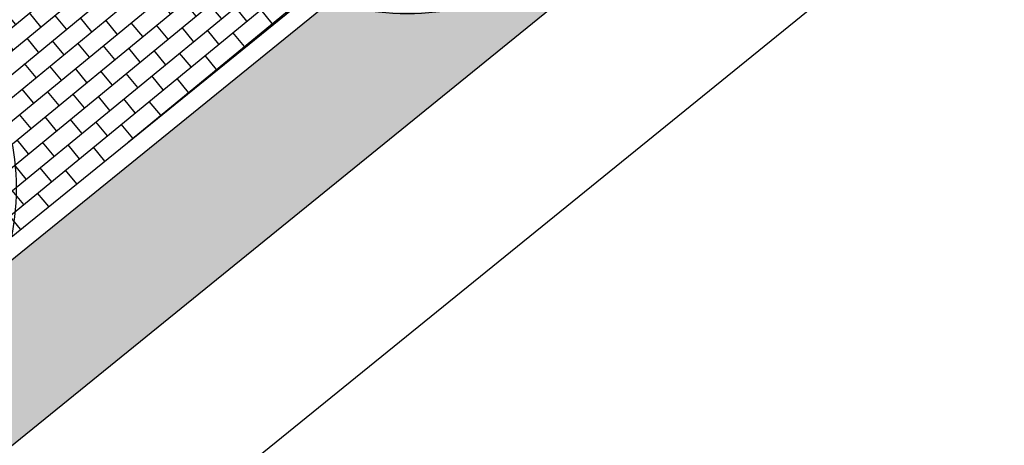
# Model space of a CAD drawing. Header units: metres. Extents: x 233585 to 233911, y 556986 to 557213.
# Tile 3 of 58: x 233745 to 233759, y 557038 to 557044. Entities that reach past the tile are written whole.
import ezdxf

# ---------------------------------------------------------------- set-up
doc = ezdxf.new("R2010")
doc.units = ezdxf.units.M
doc.layers.add('_D_Bomen1', color=7, linetype='Continuous', true_color=0x12f429)
for name, color, linetype in [('_D_Buildings', 4, 'Continuous'), ('_D_Design lines', 5, 'Continuous'), ('_D_Hatch_Brick', 7, 'Continuous'), ('_D_Hatches_materials', 253, 'Continuous')]:
    doc.layers.add(name, color=color, linetype=linetype)
pattern_1 = [(129.0660173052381, (233738.6113167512, 557035.3700216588), (-0.09705786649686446, 0.0100881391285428), [0.276, -0.069, -0.069]), (219.0660173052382, (233738.664889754, 557035.4135065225), (-0.09705786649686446, 0.0100881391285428), [0.276, -0.138])]

# ---------------------------------------------------------------- blocks, each defined once
blk = doc.blocks.new('*U2')
at = {"color": 0, "linetype": 'ByBlock', "lineweight": -2}
for p, q in [((-15.88701763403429, 334.8393817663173), (-31.81668473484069, 363.6565495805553)), ((0, 365.0453646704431), (-15.88701763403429, 334.8393817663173)), ((153.6628042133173, 297.9213705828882), (154.2755328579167, 330.8428042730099)), ((-182.5226823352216, 316.1394462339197), (-181.1765775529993, 282.0361781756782)), ((182.5226823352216, 316.1394462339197), (153.6628042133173, 297.9213705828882)), ((-181.1765775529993, 282.0361781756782), (-209.3810167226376, 299.0288573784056)), ((282.0361781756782, 181.1765775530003), (299.0288573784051, 209.3810167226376)), ((-316.1375601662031, 182.5226823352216), (-297.9231958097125, 153.6628042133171)), ((316.1394462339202, 182.5226823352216), (282.0361781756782, 181.1765775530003)), ((-297.9231958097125, 153.6628042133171), (-330.8428042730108, 154.2755328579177)), ((334.8393817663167, 15.88701763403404), (363.6565495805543, 31.81577212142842)), ((365.0453646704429, 0), (334.8393817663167, 15.88701763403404)), ((-365.0453646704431, 0), (-334.8384691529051, -15.88701763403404)), ((-334.8384691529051, -15.88701763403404), (-363.6565495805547, -31.81668473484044)), ((316.1394462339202, -182.5226823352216), (297.921370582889, -153.6628042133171)), ((297.921370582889, -153.6628042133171), (330.8428042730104, -154.2755328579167)), ((-316.1375601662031, -182.5226823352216), (-282.0361781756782, -181.1765775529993)), ((-282.0361781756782, -181.1765775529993), (-299.0288573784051, -209.3810167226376)), ((182.5226823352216, -316.1375601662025), (181.1765775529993, -282.0361781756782)), ((181.1765775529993, -282.0361781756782), (209.3810167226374, -299.0288573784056)), ((-182.5226823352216, -316.1375601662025), (-153.6628042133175, -297.9231958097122)), ((-153.6628042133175, -297.9231958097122), (-154.275532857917, -330.842804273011)), ((0, -365.0453646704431), (15.88701763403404, -334.8384691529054)), ((15.88701763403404, -334.8384691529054), (31.81577212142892, -363.6565495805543))]:
    blk.add_line(p, q, dxfattribs=at)
blk.add_circle((0, 0), 7.605111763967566, dxfattribs=at)
for start, end in [(94.99999999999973, 119.9999999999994), (64.9999999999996, 90), (35.00000000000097, 60.00000000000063), (125.0000000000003, 150.0000000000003), (4.999999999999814, 30.00000199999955), (154.9999999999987, 180), (335.0000000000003, 359.9999389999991), (184.9999999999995, 209.9999999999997), (304.9999999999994, 330.0000000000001), (214.9999999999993, 239.9999999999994), (274.9999999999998, 300.0000000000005), (245.0000000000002, 270)]:
    blk.add_arc((0, 0), 365.0453646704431, start, end, dxfattribs=at)

msp = doc.modelspace()

# ---------------------------------------------------------------- hatches: boundary and pattern name
at = {"layer": '_D_Hatch_Brick', "true_color": 0xe7d8d3}
h = msp.add_hatch(dxfattribs=at)
h.set_pattern_fill('207_69_KEPERV', color=254, scale=0.001, angle=90, pattern_type=2)
h.set_pattern_definition(pattern_1)
h.paths.add_polyline_path([(233754.8133037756, 557061.0877191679), (233736.8445787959, 557046.3569003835, -0.04157682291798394), (233738.3087405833, 557045.4685629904), (233755.8434114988, 557059.8311887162)])
h.paths.add_polyline_path([(233756.1609518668, 557059.4438514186), (233738.717109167, 557045.155933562, -0.05271152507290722), (233740.2534802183, 557043.6249550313, -0.03288729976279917), (233741.0367561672, 557042.5186443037), (233753.2593592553, 557052.5092280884), (233754.8124442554, 557053.7795764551), (233757.6182783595, 557056.0746129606, -0.01261946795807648), (233758.4154747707, 557056.6937733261)])
h = msp.add_hatch(dxfattribs=at)
h.set_pattern_fill('207_69_KEPERV', color=254, scale=0.001, angle=90, pattern_type=2)
h.set_pattern_definition(pattern_1)
h.paths.add_polyline_path([(233756.1885390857, 557052.097209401), (233756.2044678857, 557052.1105721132), (233755.129009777, 557053.3925541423), (233754.8124442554, 557053.7795764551), (233753.2593592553, 557052.5092280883), (233755.8492813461, 557049.3619672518), (233742.4676008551, 557038.500142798, -0.06218913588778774), (233742.49210605, 557035.9441092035), (233758.6730331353, 557049.0780642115)])
at = {"layer": '_D_Hatches_materials'}
h = msp.add_hatch(dxfattribs=at)
h.set_pattern_fill('1000_500_HALFSTV', color=256, scale=0.0005, angle=14.12183905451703, pattern_type=2)
h.set_pattern_definition([(39.45141098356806, (233688.5162014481, 556993.7283699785), (-0.1588559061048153, 0.1930409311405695), []), (129.4514109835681, (233688.5162014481, 556993.7283699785), (-0.386081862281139, -0.3177118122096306), [0.2499999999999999, -0.2499999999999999]), (129.4514109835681, (233688.5503864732, 556994.0802668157), (-0.386081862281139, -0.3177118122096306), [0.2499999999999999, -0.2499999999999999])])
edge = h.paths.add_edge_path()
edge.add_line((233741.7310120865, 557038.2242489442), (233755.4963123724, 557049.3974551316))
edge.add_line((233755.4963123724, 557049.3974551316), (233753.2246114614, 557052.1580151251))
edge.add_line((233753.2246114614, 557052.1580151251), (233740.5923524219, 557041.7627640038))
edge.add_arc((233732.2443511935, 557037.1239962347), 9.550250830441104, 6.615546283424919, 29.059792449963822, ccw=False)

# ---------------------------------------------------------------- linework, layer by layer
at = {"layer": '_D_Buildings'}
msp.add_lwpolyline([(233748.7760000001, 557026.091), (233749.241, 557026.47), (233749.1019999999, 557026.64), (233746.38, 557036.1860000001), (233761.1059999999, 557048.139), (233760.2039999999, 557049.964), (233759.3849999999, 557049.591), (233758.6439999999, 557051.1090000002), (233758.7267497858, 557051.1742015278), (233757.8980000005, 557052.2260000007), (233762.746, 557056.2930000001), (233763.3689999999, 557055.508), (233770.4939999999, 557059.4980000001), (233770.261, 557060.5760000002), (233772.2879999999, 557061.41), (233772.1849999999, 557061.606), (233774.4649388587, 557062.6851621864), (233774.6569999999, 557062.369), (233780.980710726, 557064.9888830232)], dxfattribs=at)
at = {"layer": '_D_Design lines'}
msp.add_lwpolyline([(233855.7995933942, 556995.6341886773), (233832.6005425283, 557038.6209991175), (233812.109719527, 557078.8179133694), (233787.2972258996, 557069.0652686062, 0.01689672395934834), (233786.056955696, 557068.5287219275), (233764.7893530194, 557058.4621394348, 0.06407037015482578), (233760.4918607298, 557055.7072772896), (233756.1885390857, 557052.0972094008), (233758.6730331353, 557049.0780642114), (233741.2916559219, 557034.9697115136)], format="xyb", dxfattribs=at)
msp.add_lwpolyline([(233741.524531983, 557037.734659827), (233755.849281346, 557049.3619672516), (233753.2593592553, 557052.5092280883), (233740.2405944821, 557041.8731812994, -0.1181030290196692)], format="xyb", close=True, dxfattribs=at)
at = {"layer": '_D_Hatches_materials'}
msp.add_lwpolyline([(233741.7310120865, 557038.2242489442), (233755.4963123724, 557049.3974551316), (233753.2246114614, 557052.1580151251), (233740.5635570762, 557041.8142099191, -0.09980423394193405)], format="xyb", close=True, dxfattribs=at)

# ---------------------------------------------------------------- block references
at = {"layer": '_D_Bomen1', "xscale": 0.009999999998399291, "yscale": 0.009999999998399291, "zscale": 0.009999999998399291, "rotation": 39.3841783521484}
for p in [(233750.6812587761, 557047.7860306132), (233741.6220814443, 557041.7128448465)]:
    msp.add_blockref('*U2', p, dxfattribs=at)

doc.saveas('drawing.dxf')
